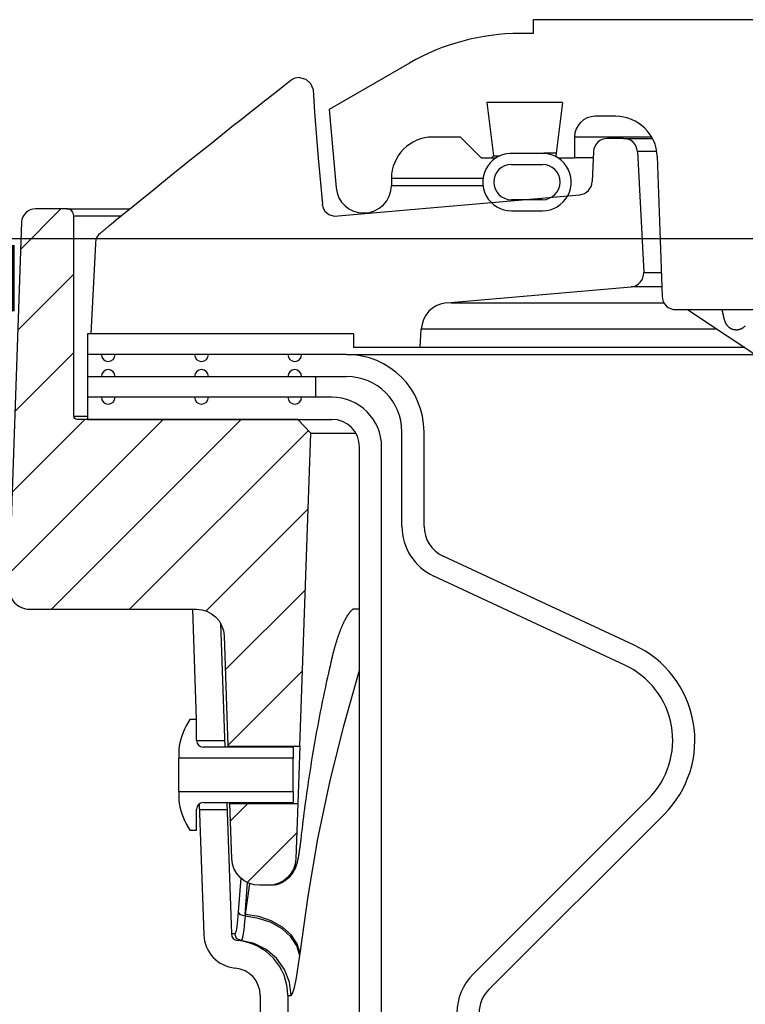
# Model space of a CAD drawing. Extents: x -169 to 7270, y -140 to 2984.
# Tile 210 of 256: x 1841.69 to 1844.97, y 417.36 to 421.82. Entities that reach past the tile are written whole.
import ezdxf

# ---------------------------------------------------------------- set-up
doc = ezdxf.new("R2010")
doc.units = 0
doc.header["$MEASUREMENT"] = 0
for name, color, linetype in [('CONCRETE-HATCH', 2, 'CONTINUOUS'), ('SPILL-BUCKET', 1, 'CONTINUOUS'), ('TANK-SLAB', 6, 'CONTINUOUS')]:
    doc.layers.add(name, color=color, linetype=linetype)
doc.layers.add('FREEZE-LINES', color=8, linetype='CONTINUOUS', plot=False)
pattern_1 = [(45, (8086.1221, -880.3321), (-0.176776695, 0.176776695), [])]

msp = doc.modelspace()

# ---------------------------------------------------------------- hatches: boundary and pattern name
at = {"layer": 'CONCRETE-HATCH'}
h = msp.add_hatch(dxfattribs=at)
h.set_pattern_fill('AR-CONC', color=256, scale=2.67, style=0)
h.set_pattern_definition([(50, (1825.339, 414.289), (19.151, -1.675), [2.0025, -22.0275]), (355, (1825.339, 414.289), (-3.705, 20.084), [1.602, -17.622]), (100.45, (1826.935, 414.149), (15.446, 18.408), [1.702, -18.7205]), (46.18, (1825.34, 419.629), (28.495, -4.42), [3.004, -33.041]), (96.64, (1827.714, 419.26), (24.955, 26.01), [2.553, -28.081]), (351.18, (1825.34, 419.63), (24.955, 26.01), [2.403, -26.433]), (21, (1828.009, 418.294), (15.937, -10.75), [2.0025, -22.0275]), (326, (1828.009, 418.294), (6.497, 19.362), [1.602, -17.622]), (71.45, (1829.337, 417.398), (22.434, 8.612), [1.702, -18.7205]), (37.5, (1825.339, 414.2886), (0.3247, 8.8883), [0, -17.4084, 0, -17.889, 0, -17.6887]), (7.5, (1825.339, 414.289), (7.024, 10.531), [0, -10.1994, 0, -17.008, 0, -6.7417]), (327.5, (1819.385, 414.2886), (14.253, -0.6022), [0, -6.675, 0, -20.826, 0, -27.6345]), (317.5, (1816.715, 414.289), (15.571, 2.673), [0, -8.6775, 0, -13.8306, 0, -19.6245])])
h.paths.add_polyline_path([(1841.75362, 419.7138), (1841.69722, 419.74085), (1841.6359, 419.72729), (1841.75362, 419.72611), (1838.07473, 419.72611), (1825.35765, 419.88996), (1825.35765, 419.13085), (1824.57617, 419.10902), (1824.57617, 415.964), (1825.33894, 415.964), (1825.33894, 414.28861), (1841.75362, 414.28861)])
at = {"layer": 'SPILL-BUCKET'}
h = msp.add_hatch(dxfattribs=at)
h.set_pattern_fill('ANSI31', scale=2, style=0)
h.set_pattern_definition(pattern_1)
edge = h.paths.add_edge_path()
edge.add_line((1842.95742, 418.52827), (1843.00688, 419.94472))
edge.add_line((1843.00688, 419.94472), (1842.94868, 420.00714))
edge.add_line((1842.94868, 420.00714), (1841.95057, 420.00714))
edge.add_arc((1841.95026, 420.02244), 0.01531, 181.18722, 271.18722, ccw=False)
edge.add_line((1841.93495, 420.02213), (1841.93495, 420.92836))
edge.add_arc((1841.9037, 420.92836), 0.03125, 0, 90)
edge.add_line((1841.9037, 420.95961), (1841.76188, 420.95961))
edge.add_arc((1841.76188, 420.89711), 0.0625, 90, 178.00002)
edge.add_line((1841.69942, 420.89929), (1841.64166, 419.24537))
edge.add_arc((1841.73536, 419.2421), 0.09375, 178.00002, 270)
edge.add_line((1841.73536, 419.14835), (1842.48983, 419.14835))
edge.add_arc((1842.48979, 419.02339), 0.12496, 1.98112, 89.98108, ccw=False)
edge.add_line((1842.61467, 419.02771), (1842.63211, 418.52827))
edge.add_line((1842.63211, 418.52827), (1842.95742, 418.52827))
h = msp.add_hatch(dxfattribs=at)
h.set_pattern_fill('ANSI31', scale=2, style=0)
h.set_pattern_definition(pattern_1)
edge = h.paths.add_edge_path()
edge.add_line((1842.64115, 418.26945), (1842.94838, 418.26945))
edge.add_line((1842.94838, 418.26945), (1842.93966, 418.01976))
edge.add_arc((1842.81478, 418.02416), 0.12496, 269.98152, 357.98122, ccw=False)
edge.add_line((1842.81474, 417.8992), (1842.77471, 417.8992))
edge.add_arc((1842.77475, 418.02416), 0.12496, 181.98103, 269.98105, ccw=False)
edge.add_line((1842.64987, 418.01984), (1842.64115, 418.26945))

# ---------------------------------------------------------------- linework, layer by layer
at = {"layer": 'FREEZE-LINES', "linetype": 'Continuous'}
msp.add_line((1956.83545, 420.82382), (1447.06965, 420.82382), dxfattribs=at)
at = {"layer": 'SPILL-BUCKET', "linetype": 'Continuous'}
for p, q in [((1848.19629, 421.81528), (1844.01165, 421.81528)), ((1844.01165, 421.81528), (1844.01165, 421.75282)), ((1844.01165, 421.75282), (1843.95316, 421.75282)), ((1843.4535, 421.61894), (1843.09041, 421.40931)), ((1844.14426, 421.44054), (1843.8031, 421.44054)), ((1843.8031, 421.44054), (1843.83268, 421.19961)), ((1844.14426, 421.44054), (1844.11468, 421.19961)), ((1843.09041, 421.40931), (1843.12141, 421.05491)), ((1844.38571, 421.37808), (1844.29271, 421.37808)), ((1843.68375, 421.28439), (1843.55884, 421.28439)), ((1843.68375, 421.28439), (1843.77744, 421.19071)), ((1844.20621, 421.28439), (1844.19903, 421.28439)), ((1844.19903, 421.28439), (1844.19903, 421.19071)), ((1844.22777, 421.28439), (1844.20621, 421.28439)), ((1844.26363, 421.28439), (1844.22777, 421.28439)), ((1844.54798, 421.28439), (1844.26363, 421.28439)), ((1843.77744, 421.19071), (1843.84498, 421.19071)), ((1843.82378, 421.19071), (1843.83268, 421.19961)), ((1843.83268, 421.19961), (1843.83996, 421.19961)), ((1843.83996, 421.19961), (1843.86176, 421.19961)), ((1844.04348, 421.21026), (1843.92487, 421.21026)), ((1844.08168, 421.21069), (1844.06102, 421.21069)), ((1844.11606, 421.21069), (1844.08168, 421.21069)), ((1844.11468, 421.19961), (1844.12358, 421.19071)), ((1844.12358, 421.19071), (1844.19903, 421.19071)), ((1844.2085, 421.19071), (1844.19903, 421.19071)), ((1844.23691, 421.19071), (1844.2085, 421.19071)), ((1844.28415, 421.19071), (1844.23691, 421.19071)), ((1844.57297, 421.19725), (1844.59509, 420.56395)), ((1843.91422, 421.16073), (1844.05412, 421.16073)), ((1843.37147, 421.09702), (1843.37147, 421.06579)), ((1844.05412, 421.00084), (1843.91422, 421.00084)), ((1843.91422, 420.95087), (1844.05412, 420.95087)), ((1844.65751, 420.50368), (1846.34341, 420.50368))]:
    msp.add_line(p, q, dxfattribs=at)
at = {"layer": 'SPILL-BUCKET', "color": 1, "linetype": 'Continuous'}
for p, q in [((1842.90258, 421.52912), (1842.88835, 421.51798)), ((1842.91682, 421.54026), (1842.90258, 421.52912)), ((1842.95531, 421.55355), (1842.98381, 421.54657)), ((1842.98381, 421.54657), (1843.00595, 421.52721)), ((1842.8558, 421.49244), (1842.8233, 421.46686)), ((1842.88835, 421.51798), (1842.8558, 421.49244)), ((1843.00595, 421.52721), (1843.01678, 421.49978)), ((1843.01678, 421.49978), (1843.02367, 421.39733)), ((1842.79047, 421.441), (1842.75768, 421.41511)), ((1842.8233, 421.46686), (1842.79047, 421.441)), ((1842.75768, 421.41511), (1842.72456, 421.38891)), ((1843.02367, 421.39733), (1843.03988, 421.18862)), ((1842.69148, 421.36269), (1842.65805, 421.33615)), ((1842.72456, 421.38891), (1842.69148, 421.36269)), ((1842.62466, 421.30958), (1842.59091, 421.28268)), ((1842.65805, 421.33615), (1842.62466, 421.30958)), ((1842.59091, 421.28268), (1842.5572, 421.25576)), ((1844.42081, 421.27815), (1844.34779, 421.27815)), ((1844.42081, 421.27815), (1844.42901, 421.27815)), ((1842.52312, 421.22849), (1842.48906, 421.2012)), ((1842.5572, 421.25576), (1842.52312, 421.22849)), ((1844.2854, 421.21842), (1844.27949, 421.08304)), ((1844.48318, 421.21896), (1844.51184, 420.67216)), ((1842.45462, 421.17354), (1842.42021, 421.14586)), ((1842.48906, 421.2012), (1842.45462, 421.17354)), ((1843.03988, 421.18862), (1843.05902, 420.98006)), ((1842.42021, 421.14586), (1842.38525, 421.11769)), ((1842.35033, 421.0895), (1842.31514, 421.06104)), ((1842.38525, 421.11769), (1842.35033, 421.0895)), ((1842.31514, 421.06104), (1842.27998, 421.03255)), ((1842.24453, 421.00379), (1842.20912, 420.975)), ((1842.27998, 421.03255), (1842.24453, 421.00379)), ((1843.11204, 420.92639), (1844.22253, 421.02355)), ((1842.20912, 420.975), (1842.17341, 420.94592)), ((1843.05958, 420.97464), (1843.06067, 420.96922)), ((1843.06067, 420.96922), (1843.06428, 420.95899)), ((1843.06428, 420.95899), (1843.07034, 420.94893)), ((1842.13774, 420.91681), (1842.11509, 420.89829)), ((1842.17341, 420.94592), (1842.13774, 420.91681)), ((1843.07034, 420.94893), (1843.08804, 420.93329)), ((1843.08804, 420.93329), (1843.11194, 420.92642)), ((1842.0692, 420.86079), (1842.06704, 420.85903)), ((1842.07139, 420.86256), (1842.0692, 420.86079)), ((1842.07362, 420.86438), (1842.07139, 420.86256)), ((1842.07587, 420.86622), (1842.07362, 420.86438)), ((1842.07819, 420.8681), (1842.07587, 420.86622)), ((1842.08051, 420.87), (1842.07819, 420.8681)), ((1842.0829, 420.87194), (1842.08051, 420.87)), ((1842.08531, 420.87391), (1842.0829, 420.87194)), ((1842.08777, 420.87592), (1842.08531, 420.87391)), ((1842.09025, 420.87795), (1842.08777, 420.87592)), ((1842.09135, 420.87885), (1842.09025, 420.87795)), ((1842.09245, 420.87975), (1842.09135, 420.87885)), ((1842.11509, 420.89829), (1842.09245, 420.87975)), ((1842.05756, 420.85135), (1842.05613, 420.85019)), ((1842.05901, 420.85252), (1842.05756, 420.85135)), ((1842.06095, 420.85409), (1842.05901, 420.85252)), ((1842.06291, 420.85568), (1842.06095, 420.85409)), ((1842.06497, 420.85735), (1842.06291, 420.85568)), ((1842.06704, 420.85903), (1842.06497, 420.85735)), ((1842.03268, 420.80152), (1842.01302, 420.39437)), ((1842.03276, 420.80243), (1842.03268, 420.80152)), ((1842.03286, 420.80367), (1842.03276, 420.80243)), ((1842.03297, 420.80495), (1842.03286, 420.80367)), ((1842.03305, 420.80584), (1842.03297, 420.80495)), ((1842.03312, 420.80676), (1842.03305, 420.80584)), ((1843.62017, 420.53364), (1844.45491, 420.60667)), ((1844.71067, 420.50368), (1845.12098, 420.23067)), ((1844.8664, 420.50114), (1844.8668, 420.49906)), ((1844.8668, 420.49906), (1844.86719, 420.497)), ((1844.86719, 420.497), (1844.86758, 420.49499)), ((1844.86758, 420.49499), (1844.86797, 420.493)), ((1844.86797, 420.493), (1844.86835, 420.49106)), ((1844.86835, 420.49106), (1844.86874, 420.48915)), ((1844.86874, 420.48915), (1844.86911, 420.48727)), ((1844.86911, 420.48727), (1844.86949, 420.48542)), ((1844.86949, 420.48542), (1844.86986, 420.48361)), ((1844.86986, 420.48361), (1844.87024, 420.48183)), ((1844.87024, 420.48183), (1844.87061, 420.48008)), ((1844.87061, 420.48008), (1844.87098, 420.47835)), ((1844.87098, 420.47835), (1844.87135, 420.47666)), ((1844.87135, 420.47666), (1844.87172, 420.47498)), ((1844.87172, 420.47498), (1844.87209, 420.47334)), ((1844.87209, 420.47334), (1844.87246, 420.4717)), ((1844.87246, 420.4717), (1844.87284, 420.47009)), ((1844.87284, 420.47009), (1844.87323, 420.46846)), ((1844.87323, 420.46846), (1844.87361, 420.46687)), ((1844.87361, 420.46687), (1844.87403, 420.46522)), ((1844.87403, 420.46522), (1844.87444, 420.46361)), ((1844.87444, 420.46361), (1844.87491, 420.46185)), ((1844.87491, 420.46185), (1844.87539, 420.46012)), ((1844.87539, 420.46012), (1844.87591, 420.45829)), ((1843.50192, 420.33192), (1843.50631, 420.41574)), ((1844.87591, 420.45829), (1844.87647, 420.45644)), ((1844.87647, 420.45644), (1844.87681, 420.45538)), ((1844.87681, 420.45538), (1844.87716, 420.4543)), ((1844.87716, 420.4543), (1844.87748, 420.45333)), ((1844.87748, 420.45333), (1844.87783, 420.45235)), ((1844.87783, 420.45235), (1844.87814, 420.45149)), ((1844.87814, 420.45149), (1844.87846, 420.45061)), ((1844.87846, 420.45061), (1844.87877, 420.44982)), ((1844.87877, 420.44982), (1844.87909, 420.44901)), ((1844.87909, 420.44901), (1844.87939, 420.44826)), ((1844.87939, 420.44826), (1844.87972, 420.44749)), ((1844.87972, 420.44749), (1844.88003, 420.44677)), ((1844.88003, 420.44677), (1844.88036, 420.44603)), ((1844.88036, 420.44603), (1844.88069, 420.44534)), ((1844.88069, 420.44534), (1844.88103, 420.44461)), ((1844.88103, 420.44461), (1844.88137, 420.44392)), ((1844.88137, 420.44392), (1844.88174, 420.4432)), ((1844.88174, 420.4432), (1844.8821, 420.44252)), ((1844.8821, 420.44252), (1844.88248, 420.4418)), ((1844.88248, 420.4418), (1844.88286, 420.44111)), ((1844.88286, 420.44111), (1844.88327, 420.4404)), ((1844.88327, 420.4404), (1844.88369, 420.4397)), ((1844.88369, 420.4397), (1844.88412, 420.43898)), ((1844.88412, 420.43898), (1844.88457, 420.43827)), ((1844.88457, 420.43827), (1844.88504, 420.43755)), ((1844.88504, 420.43755), (1844.88553, 420.43683)), ((1844.88553, 420.43683), (1844.88604, 420.43609)), ((1844.88604, 420.43609), (1844.88656, 420.43536)), ((1844.88656, 420.43536), (1844.88712, 420.43461)), ((1844.88712, 420.43461), (1844.88769, 420.43386)), ((1844.88769, 420.43386), (1844.8883, 420.4331)), ((1844.8883, 420.4331), (1844.88892, 420.43234)), ((1844.88892, 420.43234), (1844.88958, 420.43157)), ((1844.88958, 420.43157), (1844.89027, 420.43079)), ((1844.89027, 420.43079), (1844.89099, 420.43001)), ((1844.89099, 420.43001), (1844.89174, 420.42923)), ((1844.89174, 420.42923), (1844.89252, 420.42844)), ((1844.89252, 420.42844), (1844.89333, 420.42765)), ((1844.89333, 420.42765), (1844.89418, 420.42687)), ((1844.89418, 420.42687), (1844.89506, 420.42608)), ((1844.89506, 420.42608), (1844.89598, 420.4253)), ((1844.89598, 420.4253), (1844.89694, 420.42452)), ((1844.89694, 420.42452), (1844.89792, 420.42376)), ((1844.89792, 420.42376), (1844.89895, 420.42299)), ((1844.89895, 420.42299), (1844.90001, 420.42225)), ((1844.90001, 420.42225), (1844.90111, 420.42151)), ((1844.90111, 420.42151), (1844.90223, 420.4208)), ((1844.90223, 420.4208), (1844.90339, 420.4201)), ((1844.90339, 420.4201), (1844.90458, 420.41943)), ((1844.90458, 420.41943), (1844.9058, 420.41877)), ((1844.9058, 420.41877), (1844.90704, 420.41815)), ((1844.90704, 420.41815), (1844.90832, 420.41755)), ((1844.90832, 420.41755), (1844.90961, 420.41698)), ((1844.90961, 420.41698), (1844.91108, 420.41638)), ((1844.91108, 420.41638), (1844.91257, 420.41582)), ((1844.91257, 420.41582), (1844.91409, 420.4153)), ((1844.91409, 420.4153), (1844.91563, 420.41483)), ((1844.94686, 420.41504), (1844.94832, 420.41551)), ((1844.94832, 420.41551), (1844.94977, 420.41602)), ((1844.94977, 420.41602), (1844.95119, 420.41657)), ((1844.95119, 420.41657), (1844.95259, 420.41715)), ((1844.95259, 420.41715), (1844.95396, 420.41777)), ((1844.95396, 420.41777), (1844.95532, 420.41843)), ((1844.95532, 420.41843), (1844.95664, 420.41912)), ((1844.95664, 420.41912), (1844.95795, 420.41985)), ((1844.95795, 420.41985), (1844.95922, 420.4206)), ((1844.95922, 420.4206), (1844.96047, 420.42138)), ((1844.96047, 420.42138), (1844.96168, 420.42219)), ((1844.96168, 420.42219), (1844.96287, 420.42303)), ((1844.96287, 420.42303), (1844.96402, 420.42389)), ((1844.96402, 420.42389), (1844.96515, 420.42478)), ((1844.96515, 420.42478), (1844.96623, 420.42568)), ((1844.96623, 420.42568), (1844.96729, 420.42661)), ((1844.96729, 420.42661), (1844.96831, 420.42755)), ((1844.96831, 420.42755), (1844.9693, 420.42851)), ((1844.9693, 420.42851), (1844.97023, 420.42946)), ((1844.97023, 420.42946), (1844.97113, 420.43043)), ((1841.99738, 420.39437), (1841.99738, 420.00714)), ((1843.19971, 420.39437), (1841.99738, 420.39437)), ((1843.19971, 420.39437), (1843.19971, 420.33192)), ((1844.91563, 420.41483), (1844.91718, 420.4144)), ((1844.91718, 420.4144), (1844.91874, 420.41402)), ((1844.91874, 420.41402), (1844.92031, 420.41368)), ((1844.92031, 420.41368), (1844.9219, 420.41339)), ((1844.9219, 420.41339), (1844.92348, 420.41315)), ((1844.92348, 420.41315), (1844.92508, 420.41295)), ((1844.92508, 420.41295), (1844.92667, 420.4128)), ((1844.92667, 420.4128), (1844.92827, 420.4127)), ((1844.92827, 420.4127), (1844.92986, 420.41265)), ((1844.92986, 420.41265), (1844.93145, 420.41264)), ((1844.93145, 420.41264), (1844.93303, 420.41268)), ((1844.93303, 420.41268), (1844.93462, 420.41277)), ((1844.93462, 420.41277), (1844.93619, 420.4129)), ((1844.93619, 420.4129), (1844.93775, 420.41307)), ((1844.93775, 420.41307), (1844.9393, 420.41329)), ((1844.9393, 420.41329), (1844.94085, 420.41356)), ((1844.94085, 420.41356), (1844.94237, 420.41386)), ((1844.94237, 420.41386), (1844.94389, 420.41421)), ((1844.94389, 420.41421), (1844.94538, 420.4146)), ((1844.94538, 420.4146), (1844.94686, 420.41504)), ((1843.50192, 420.33192), (1843.19971, 420.33192)), ((1843.16893, 420.30069), (1841.99741, 420.30069)), ((1841.99741, 420.20075), (1843.16893, 420.20075)), ((1843.10227, 420.10707), (1841.99738, 420.10707)), ((1841.99738, 420.00714), (1843.10227, 420.00714)), ((1843.41876, 419.52405), (1843.41876, 419.95093)), ((1843.51869, 419.52405), (1843.51869, 419.95093)), ((1843.22719, 405.68466), (1843.22719, 419.88222)), ((1843.32712, 405.68466), (1843.32712, 419.88222)), ((1844.46915, 418.98574), (1843.60488, 419.38876)), ((1844.42692, 418.89517), (1843.56264, 419.29819)), ((1842.47158, 419.14835), (1842.48902, 418.64869)), ((1842.5988, 419.08451), (1842.61836, 418.52417)), ((1842.46021, 418.64869), (1842.44372, 418.62012)), ((1842.49019, 418.64869), (1842.46021, 418.64869)), ((1842.49019, 418.55416), (1842.49019, 418.64869)), ((1842.61729, 418.55488), (1842.61729, 418.555)), ((1842.92739, 418.52417), (1842.52017, 418.52417)), ((1842.63227, 418.52532), (1842.6322, 418.52658)), ((1842.63236, 418.52356), (1842.63227, 418.52532)), ((1842.92739, 418.52417), (1842.92739, 418.47431)), ((1842.41025, 418.49521), (1842.41025, 418.47431)), ((1842.41025, 418.46857), (1842.41025, 418.47431)), ((1842.92739, 418.47431), (1842.41025, 418.47431)), ((1842.41025, 418.45221), (1842.41025, 418.46857)), ((1842.92739, 418.46857), (1842.92739, 418.47431)), ((1842.92739, 418.45221), (1842.92739, 418.46857)), ((1842.41025, 418.42774), (1842.41025, 418.45221)), ((1842.41025, 418.39886), (1842.41025, 418.42774)), ((1842.92739, 418.42774), (1842.92739, 418.45221)), ((1842.92739, 418.39886), (1842.92739, 418.42774)), ((1842.41025, 418.36999), (1842.41025, 418.39886)), ((1842.41025, 418.34551), (1842.41025, 418.36999)), ((1842.92739, 418.36999), (1842.92739, 418.39886)), ((1842.92739, 418.34551), (1842.92739, 418.36999)), ((1842.41025, 418.32916), (1842.41025, 418.34551)), ((1842.41025, 418.32341), (1842.41025, 418.32916)), ((1842.41025, 418.32341), (1842.92739, 418.32341)), ((1842.41025, 418.32341), (1842.41025, 418.30252)), ((1842.92739, 418.32916), (1842.92739, 418.34551)), ((1842.92739, 418.32341), (1842.92739, 418.32916)), ((1842.92739, 418.32341), (1842.92739, 418.27355)), ((1843.74071, 417.49774), (1844.53353, 418.29056)), ((1842.49019, 418.14903), (1842.49019, 418.24357)), ((1842.50233, 418.26766), (1842.52303, 417.6749)), ((1842.52017, 418.27355), (1842.92739, 418.27355)), ((1842.62711, 418.27355), (1842.64787, 417.67926)), ((1842.64109, 418.27281), (1842.64107, 418.27394)), ((1842.64112, 418.27106), (1842.64109, 418.27281)), ((1843.81137, 417.42707), (1844.60419, 418.21989)), ((1842.44372, 418.1776), (1842.46021, 418.14903)), ((1842.46021, 418.14903), (1842.49019, 418.14903)), ((1842.77812, 417.40049), (1842.77812, 416.5478)), ((1842.90304, 417.40049), (1842.90304, 416.5478))]:
    msp.add_line(p, q, dxfattribs=at)
at = {"layer": 'SPILL-BUCKET', "color": 7, "linetype": 'Continuous'}
for p, q in [((1844.42081, 421.27815), (1844.55144, 421.27815)), ((1844.57085, 421.21896), (1844.48318, 421.21896)), ((1843.78525, 421.09702), (1843.37147, 421.09702)), ((1843.37147, 421.06579), (1843.78525, 421.06579)), ((1844.51184, 420.67216), (1844.59132, 420.67216)), ((1844.59361, 420.60667), (1844.45491, 420.60667)), ((1843.64196, 420.53364), (1844.60445, 420.53364)), ((1844.84253, 420.41574), (1843.50631, 420.41574)), ((1844.96851, 420.33192), (1843.50192, 420.33192)), ((1843.16893, 420.30069), (1845.01598, 420.30069)), ((1843.02795, 420.20075), (1843.02795, 420.10707)), ((1843.1748, 419.12208), (1843.17573, 419.1235)), ((1843.17573, 419.1235), (1843.17664, 419.12486)), ((1843.17664, 419.12486), (1843.17754, 419.12618)), ((1843.17754, 419.12618), (1843.17844, 419.12747)), ((1843.17844, 419.12747), (1843.17932, 419.12872)), ((1843.17932, 419.12872), (1843.1802, 419.12994)), ((1843.1802, 419.12994), (1843.18107, 419.13112)), ((1843.18107, 419.13112), (1843.18192, 419.13226)), ((1843.18192, 419.13226), (1843.18276, 419.13336)), ((1843.18276, 419.13336), (1843.18358, 419.13441)), ((1843.18358, 419.13441), (1843.18438, 419.13543)), ((1843.18438, 419.13543), (1843.18517, 419.1364)), ((1843.18517, 419.1364), (1843.18594, 419.13733)), ((1843.18594, 419.13733), (1843.1867, 419.13822)), ((1843.1867, 419.13822), (1843.18743, 419.13907)), ((1843.18743, 419.13907), (1843.18815, 419.13989)), ((1843.18815, 419.13989), (1843.18885, 419.14067)), ((1843.18885, 419.14067), (1843.18953, 419.1414)), ((1843.18953, 419.1414), (1843.19019, 419.1421)), ((1843.19019, 419.1421), (1843.19083, 419.14277)), ((1843.19083, 419.14277), (1843.19145, 419.1434)), ((1843.19145, 419.1434), (1843.19205, 419.14399)), ((1843.19205, 419.14399), (1843.19263, 419.14455)), ((1843.19263, 419.14455), (1843.19319, 419.14507)), ((1843.19319, 419.14507), (1843.19372, 419.14556)), ((1843.19372, 419.14556), (1843.19423, 419.14602)), ((1843.19423, 419.14602), (1843.19471, 419.14644)), ((1843.19471, 419.14644), (1843.19518, 419.14684)), ((1843.19518, 419.14684), (1843.19562, 419.1472)), ((1843.19562, 419.1472), (1843.19603, 419.14753)), ((1843.19603, 419.14753), (1843.19642, 419.14784)), ((1843.19642, 419.14784), (1843.19678, 419.14811)), ((1843.19678, 419.14811), (1843.19712, 419.14836)), ((1843.2271, 419.14835), (1843.19682, 419.14835)), ((1843.19712, 419.14836), (1843.19743, 419.14858)), ((1843.21201, 419.14835), (1843.19712, 419.14835)), ((1843.19743, 419.14858), (1843.19771, 419.14877)), ((1843.19771, 419.14877), (1843.19791, 419.14891)), ((1843.19791, 419.14891), (1843.19808, 419.14902)), ((1843.19808, 419.14902), (1843.19823, 419.14911)), ((1843.19823, 419.14911), (1843.19835, 419.14918)), ((1843.19835, 419.14918), (1843.19847, 419.14925)), ((1843.19847, 419.14925), (1843.19857, 419.1493)), ((1843.19857, 419.1493), (1843.19863, 419.14934)), ((1843.19863, 419.14934), (1843.19865, 419.14935)), ((1843.22721, 419.14835), (1843.21201, 419.14835)), ((1843.15069, 419.07648), (1843.15179, 419.07896)), ((1843.15179, 419.07896), (1843.15289, 419.08139)), ((1843.15289, 419.08139), (1843.154, 419.08378)), ((1843.154, 419.08378), (1843.15509, 419.08613)), ((1843.15509, 419.08613), (1843.15619, 419.08843)), ((1843.15619, 419.08843), (1843.15728, 419.09069)), ((1843.15728, 419.09069), (1843.15837, 419.09291)), ((1843.15837, 419.09291), (1843.15945, 419.09508)), ((1843.15945, 419.09508), (1843.16053, 419.0972)), ((1843.16053, 419.0972), (1843.1616, 419.09928)), ((1843.1616, 419.09928), (1843.16263, 419.10125)), ((1843.16263, 419.10125), (1843.16366, 419.10317)), ((1843.16366, 419.10317), (1843.16472, 419.10513)), ((1843.16472, 419.10513), (1843.16578, 419.10706)), ((1843.16578, 419.10706), (1843.16683, 419.10892)), ((1843.16683, 419.10892), (1843.16787, 419.11075)), ((1843.16787, 419.11075), (1843.1689, 419.11251)), ((1843.1689, 419.11251), (1843.16992, 419.11424)), ((1843.16992, 419.11424), (1843.17092, 419.11591)), ((1843.17092, 419.11591), (1843.17191, 419.11753)), ((1843.17191, 419.11753), (1843.17289, 419.1191)), ((1843.17289, 419.1191), (1843.17385, 419.12062)), ((1843.17385, 419.12062), (1843.1748, 419.12208)), ((1843.13385, 419.03375), (1843.13497, 419.03691)), ((1843.13497, 419.03691), (1843.1361, 419.04003)), ((1843.1361, 419.04003), (1843.13723, 419.04311)), ((1843.13723, 419.04311), (1843.13836, 419.04615)), ((1843.13836, 419.04615), (1843.13949, 419.04915)), ((1843.13949, 419.04915), (1843.14062, 419.0521)), ((1843.14062, 419.0521), (1843.14176, 419.05502)), ((1843.14176, 419.05502), (1843.14289, 419.05789)), ((1843.14289, 419.05789), (1843.14403, 419.06073)), ((1843.14403, 419.06073), (1843.14513, 419.06344)), ((1843.14513, 419.06344), (1843.14624, 419.06612)), ((1843.14624, 419.06612), (1843.14735, 419.06878)), ((1843.14735, 419.06878), (1843.14847, 419.07139)), ((1843.14847, 419.07139), (1843.14958, 419.07396)), ((1843.14958, 419.07396), (1843.15069, 419.07648)), ((1843.11944, 418.98889), (1843.12053, 418.99258)), ((1843.12053, 418.99258), (1843.12162, 418.99625)), ((1843.12162, 418.99625), (1843.12272, 418.99986)), ((1843.12272, 418.99986), (1843.12382, 419.00344)), ((1843.12382, 419.00344), (1843.12604, 419.01046)), ((1843.12604, 419.01046), (1843.12714, 419.01391)), ((1843.12714, 419.01391), (1843.12826, 419.01732)), ((1843.12826, 419.01732), (1843.12937, 419.02069)), ((1843.12937, 419.02069), (1843.13049, 419.02402)), ((1843.13049, 419.02402), (1843.13161, 419.0273)), ((1843.13161, 419.0273), (1843.13273, 419.03055)), ((1843.13273, 419.03055), (1843.13385, 419.03375)), ((1843.10658, 418.94127), (1843.10762, 418.9454)), ((1843.10762, 418.9454), (1843.10866, 418.9495)), ((1843.10866, 418.9495), (1843.10973, 418.95365)), ((1843.10973, 418.95365), (1843.1108, 418.95777)), ((1843.1108, 418.95777), (1843.11187, 418.9618)), ((1843.11187, 418.9618), (1843.11294, 418.9658)), ((1843.11294, 418.9658), (1843.11401, 418.96975)), ((1843.11401, 418.96975), (1843.11509, 418.97367)), ((1843.11509, 418.97367), (1843.11617, 418.97753)), ((1843.11617, 418.97753), (1843.11726, 418.98136)), ((1843.11726, 418.98136), (1843.11834, 418.98514)), ((1843.11834, 418.98514), (1843.11944, 418.98889)), ((1843.09519, 418.8926), (1843.09893, 418.90902)), ((1843.09893, 418.90902), (1843.09973, 418.91249)), ((1843.09973, 418.91249), (1843.10053, 418.91596)), ((1843.10053, 418.91596), (1843.10148, 418.92007)), ((1843.10148, 418.92007), (1843.10243, 418.92414)), ((1843.10243, 418.92414), (1843.10347, 418.9285)), ((1843.10347, 418.9285), (1843.10451, 418.93281)), ((1843.10451, 418.93281), (1843.10554, 418.93706)), ((1843.10554, 418.93706), (1843.10658, 418.94127)), ((1843.0838, 418.84145), (1843.08762, 418.85882)), ((1843.08762, 418.85882), (1843.09149, 418.87618)), ((1843.09149, 418.87618), (1843.09519, 418.8926)), ((1843.15576, 418.62023), (1843.22718, 418.87223)), ((1843.07628, 418.80668), (1843.08001, 418.82407)), ((1843.08001, 418.82407), (1843.0838, 418.84145)), ((1843.06532, 418.75443), (1843.06893, 418.77186)), ((1843.06893, 418.77186), (1843.07258, 418.78927)), ((1843.07258, 418.78927), (1843.07628, 418.80668)), ((1843.05823, 418.71954), (1843.06176, 418.73699)), ((1843.06176, 418.73699), (1843.06532, 418.75443)), ((1843.04793, 418.66713), (1843.05132, 418.68461)), ((1843.05132, 418.68461), (1843.05476, 418.70208)), ((1843.05476, 418.70208), (1843.05823, 418.71954)), ((1843.04128, 418.63214), (1843.04458, 418.64964)), ((1843.04458, 418.64964), (1843.04793, 418.66713)), ((1843.03162, 418.57956), (1843.0348, 418.5971)), ((1843.0348, 418.5971), (1843.03801, 418.61462)), ((1843.03801, 418.61462), (1843.04128, 418.63214)), ((1843.09307, 418.36575), (1843.15576, 418.62023)), ((1843.02236, 418.52691), (1843.0254, 418.54447)), ((1843.0254, 418.54447), (1843.02849, 418.56203)), ((1843.02849, 418.56203), (1843.03162, 418.57956)), ((1843.01641, 418.49176), (1843.01936, 418.50934)), ((1843.01936, 418.50934), (1843.02236, 418.52691)), ((1843.00781, 418.43896), (1843.01063, 418.45657)), ((1843.01063, 418.45657), (1843.0135, 418.47417)), ((1843.0135, 418.47417), (1843.01641, 418.49176)), ((1843.00229, 418.40372), (1843.00503, 418.42135)), ((1843.00503, 418.42135), (1843.00781, 418.43896)), ((1842.99435, 418.35079), (1842.99695, 418.36844)), ((1842.99695, 418.36844), (1842.9996, 418.38609)), ((1842.9996, 418.38609), (1843.00229, 418.40372)), ((1842.98927, 418.31547), (1842.99179, 418.33313)), ((1842.99179, 418.33313), (1842.99435, 418.35079)), ((1843.0392, 418.10912), (1843.09307, 418.36575)), ((1842.982, 418.26242), (1842.98438, 418.28011)), ((1842.98438, 418.28011), (1842.9868, 418.29779)), ((1842.9868, 418.29779), (1842.98927, 418.31547)), ((1842.97736, 418.22701), (1842.97966, 418.24472)), ((1842.97966, 418.24472), (1842.982, 418.26242)), ((1842.97075, 418.17386), (1842.97291, 418.19158)), ((1842.97291, 418.19158), (1842.97512, 418.2093)), ((1842.97512, 418.2093), (1842.97736, 418.22701)), ((1842.96656, 418.13839), (1842.96863, 418.15613)), ((1842.96863, 418.15613), (1842.97075, 418.17386)), ((1842.9619, 418.09821), (1842.96226, 418.10114)), ((1842.96226, 418.10114), (1842.96261, 418.10411)), ((1842.96261, 418.10411), (1842.96297, 418.1071)), ((1842.96297, 418.1071), (1842.96333, 418.11014)), ((1842.96333, 418.11014), (1842.96369, 418.1132)), ((1842.96369, 418.1132), (1842.96403, 418.11621)), ((1842.96403, 418.11621), (1842.96438, 418.11928)), ((1842.96438, 418.11928), (1842.96442, 418.11958)), ((1842.96442, 418.11958), (1842.96445, 418.11988)), ((1842.96445, 418.11987), (1842.9655, 418.12913)), ((1842.9655, 418.12913), (1842.96656, 418.13839)), ((1842.99422, 417.85065), (1843.0392, 418.10912)), ((1842.95569, 418.05276), (1842.95607, 418.05525)), ((1842.95607, 418.05525), (1842.95645, 418.05777)), ((1842.95645, 418.05777), (1842.95682, 418.06028)), ((1842.95682, 418.06028), (1842.95719, 418.06283)), ((1842.95719, 418.06283), (1842.95756, 418.06537)), ((1842.95756, 418.06537), (1842.95792, 418.06795)), ((1842.95792, 418.06795), (1842.95829, 418.07055)), ((1842.95829, 418.07055), (1842.95865, 418.07319)), ((1842.95865, 418.07319), (1842.95902, 418.07585)), ((1842.95902, 418.07585), (1842.95938, 418.07855)), ((1842.95938, 418.07855), (1842.95974, 418.08126)), ((1842.95974, 418.08126), (1842.9601, 418.08402)), ((1842.9601, 418.08402), (1842.96046, 418.08679)), ((1842.96046, 418.08679), (1842.96082, 418.0896)), ((1842.96082, 418.0896), (1842.96118, 418.09244)), ((1842.96118, 418.09244), (1842.96154, 418.09531)), ((1842.96154, 418.09531), (1842.9619, 418.09821)), ((1842.94732, 418.0078), (1842.94789, 418.01025)), ((1842.94789, 418.01025), (1842.94844, 418.0127)), ((1842.94844, 418.0127), (1842.94909, 418.01569)), ((1842.94909, 418.01569), (1842.94972, 418.01871)), ((1842.94972, 418.01871), (1842.95023, 418.02124)), ((1842.95023, 418.02124), (1842.95074, 418.0238)), ((1842.95074, 418.0238), (1842.95119, 418.02617)), ((1842.95119, 418.02617), (1842.95164, 418.02859)), ((1842.95164, 418.02859), (1842.95204, 418.03079)), ((1842.95204, 418.03079), (1842.95245, 418.03303)), ((1842.95245, 418.03303), (1842.95286, 418.03541)), ((1842.95286, 418.03541), (1842.95328, 418.03783)), ((1842.95328, 418.03783), (1842.9537, 418.04031)), ((1842.9537, 418.04031), (1842.95412, 418.04283)), ((1842.95412, 418.04283), (1842.95452, 418.04529)), ((1842.95452, 418.04529), (1842.95492, 418.04779)), ((1842.95492, 418.04779), (1842.9553, 418.05026)), ((1842.9553, 418.05026), (1842.95569, 418.05276)), ((1842.93161, 417.9652), (1842.93231, 417.96649)), ((1842.93231, 417.96649), (1842.93299, 417.96777)), ((1842.93299, 417.96777), (1842.93364, 417.96903)), ((1842.93364, 417.96903), (1842.93427, 417.97027)), ((1842.93427, 417.97027), (1842.93487, 417.9715)), ((1842.93487, 417.9715), (1842.93546, 417.97272)), ((1842.93546, 417.97272), (1842.93602, 417.97392)), ((1842.93602, 417.97392), (1842.93656, 417.97511)), ((1842.93656, 417.97511), (1842.93709, 417.97629)), ((1842.93709, 417.97629), (1842.9376, 417.97747)), ((1842.9376, 417.97747), (1842.93809, 417.97862)), ((1842.93809, 417.97862), (1842.93857, 417.97979)), ((1842.93857, 417.97979), (1842.93903, 417.98093)), ((1842.93903, 417.98093), (1842.93949, 417.98209)), ((1842.93949, 417.98209), (1842.93993, 417.98323)), ((1842.93993, 417.98323), (1842.94037, 417.98439)), ((1842.94037, 417.98439), (1842.94078, 417.98553)), ((1842.94078, 417.98553), (1842.9412, 417.9867)), ((1842.9412, 417.9867), (1842.94161, 417.98785)), ((1842.94161, 417.98785), (1842.94201, 417.98905)), ((1842.94201, 417.98905), (1842.9424, 417.99022)), ((1842.9424, 417.99022), (1842.94281, 417.99145)), ((1842.94281, 417.99145), (1842.94319, 417.99266)), ((1842.94319, 417.99266), (1842.94359, 417.99394)), ((1842.94359, 417.99394), (1842.94397, 417.9952)), ((1842.94397, 417.9952), (1842.94437, 417.99657)), ((1842.94437, 417.99657), (1842.94475, 417.99791)), ((1842.94475, 417.99791), (1842.94517, 417.9994)), ((1842.94517, 417.9994), (1842.94556, 418.00085)), ((1842.94556, 418.00085), (1842.94596, 418.00236)), ((1842.94596, 418.00236), (1842.94635, 418.00386)), ((1842.94635, 418.00386), (1842.94684, 418.00584)), ((1842.94684, 418.00584), (1842.94732, 418.0078)), ((1842.69059, 417.93252), (1842.6787, 417.77988)), ((1842.89027, 417.92017), (1842.89211, 417.92141)), ((1842.89211, 417.92141), (1842.89394, 417.92269)), ((1842.89394, 417.92269), (1842.89573, 417.924)), ((1842.89573, 417.924), (1842.89748, 417.92532)), ((1842.89748, 417.92532), (1842.89919, 417.92666)), ((1842.89919, 417.92666), (1842.90087, 417.92802)), ((1842.90087, 417.92802), (1842.90252, 417.92941)), ((1842.90252, 417.92941), (1842.90413, 417.93081)), ((1842.90413, 417.93081), (1842.90572, 417.93224)), ((1842.90572, 417.93224), (1842.90726, 417.93367)), ((1842.90726, 417.93367), (1842.90877, 417.93512)), ((1842.90877, 417.93512), (1842.91024, 417.93658)), ((1842.91024, 417.93658), (1842.91168, 417.93806)), ((1842.91168, 417.93806), (1842.91307, 417.93953)), ((1842.91307, 417.93953), (1842.91443, 417.94102)), ((1842.91443, 417.94102), (1842.91575, 417.9425)), ((1842.91575, 417.9425), (1842.91703, 417.944)), ((1842.91703, 417.944), (1842.91826, 417.94548)), ((1842.91826, 417.94548), (1842.91947, 417.94697)), ((1842.91947, 417.94697), (1842.92062, 417.94844)), ((1842.92062, 417.94844), (1842.92174, 417.94992)), ((1842.92174, 417.94992), (1842.92282, 417.95137)), ((1842.92282, 417.95137), (1842.92386, 417.95283)), ((1842.92386, 417.95283), (1842.92486, 417.95426)), ((1842.92486, 417.95426), (1842.92583, 417.95569)), ((1842.92583, 417.95569), (1842.92675, 417.9571)), ((1842.92675, 417.9571), (1842.92765, 417.95849)), ((1842.92765, 417.95849), (1842.9285, 417.95987)), ((1842.9285, 417.95987), (1842.92933, 417.96123)), ((1842.92933, 417.96123), (1842.93012, 417.96257)), ((1842.93012, 417.96257), (1842.93088, 417.9639)), ((1842.93088, 417.9639), (1842.93161, 417.9652)), ((1842.71029, 417.76735), (1842.7208, 417.91143)), ((1842.72927, 417.90777), (1842.71029, 417.76735)), ((1842.82078, 417.8992), (1842.81631, 417.8992)), ((1842.84265, 417.90112), (1842.84629, 417.90182)), ((1842.84629, 417.90182), (1842.84856, 417.90231)), ((1842.84856, 417.90231), (1842.85082, 417.90285)), ((1842.85082, 417.90285), (1842.85307, 417.90342)), ((1842.85307, 417.90342), (1842.8553, 417.90404)), ((1842.8553, 417.90404), (1842.85752, 417.9047)), ((1842.85752, 417.9047), (1842.85972, 417.90539)), ((1842.85972, 417.90539), (1842.8619, 417.90612)), ((1842.8619, 417.90612), (1842.86407, 417.9069)), ((1842.86407, 417.9069), (1842.86622, 417.90771)), ((1842.86622, 417.90771), (1842.86834, 417.90856)), ((1842.86834, 417.90856), (1842.87045, 417.90944)), ((1842.87045, 417.90944), (1842.87254, 417.91036)), ((1842.87254, 417.91036), (1842.8746, 417.91132)), ((1842.8746, 417.91132), (1842.87665, 417.91231)), ((1842.87665, 417.91231), (1842.87867, 417.91334)), ((1842.87867, 417.91334), (1842.88067, 417.9144)), ((1842.88067, 417.9144), (1842.88264, 417.91549)), ((1842.88264, 417.91549), (1842.88459, 417.91661)), ((1842.88459, 417.91661), (1842.8865, 417.91776)), ((1842.8865, 417.91776), (1842.8884, 417.91895)), ((1842.8884, 417.91895), (1842.89027, 417.92017)), ((1842.95818, 417.59069), (1842.99422, 417.85065)), ((1842.67588, 417.74298), (1842.67249, 417.71312)), ((1842.6787, 417.77988), (1842.67588, 417.74298)), ((1842.68873, 417.76531), (1842.6787, 417.77988)), ((1842.70971, 417.75889), (1842.68873, 417.76531)), ((1842.70971, 417.75889), (1842.70764, 417.73364)), ((1842.71029, 417.76735), (1842.70971, 417.75889)), ((1842.77053, 417.74967), (1842.70971, 417.75889)), ((1842.77117, 417.75817), (1842.71029, 417.76735)), ((1842.82763, 417.73029), (1842.77053, 417.74967)), ((1842.82834, 417.73881), (1842.77117, 417.75817)), ((1842.67249, 417.71312), (1842.6689, 417.69277)), ((1842.70381, 417.69837), (1842.69956, 417.67152)), ((1842.70764, 417.73364), (1842.70381, 417.69837)), ((1842.87755, 417.70194), (1842.82763, 417.73029)), ((1842.87835, 417.71046), (1842.82834, 417.73881)), ((1842.91726, 417.66632), (1842.87755, 417.70194)), ((1842.91814, 417.67482), (1842.87835, 417.71046)), ((1842.65157, 417.67926), (1842.64787, 417.67926)), ((1842.66266, 417.67926), (1842.65157, 417.67926)), ((1842.66388, 417.67979), (1842.66266, 417.67926)), ((1842.67115, 417.65891), (1842.66266, 417.67926)), ((1842.6651, 417.68135), (1842.66388, 417.67979)), ((1842.6689, 417.69277), (1842.6651, 417.68135)), ((1842.69094, 417.64926), (1842.67115, 417.65891)), ((1842.69609, 417.65743), (1842.69262, 417.65016)), ((1842.69956, 417.67152), (1842.69609, 417.65743)), ((1842.94434, 417.6256), (1842.91726, 417.66632)), ((1842.9453, 417.63407), (1842.91814, 417.67482)), ((1842.67989, 417.64926), (1842.6762, 417.64926)), ((1842.69094, 417.64926), (1842.67989, 417.64926)), ((1842.69262, 417.65016), (1842.69094, 417.64926)), ((1842.75081, 417.63613), (1842.69094, 417.64926)), ((1842.80568, 417.60877), (1842.75081, 417.63613)), ((1842.95717, 417.58224), (1842.94434, 417.6256)), ((1842.95818, 417.59069), (1842.9453, 417.63407)), ((1842.85223, 417.56882), (1842.80568, 417.60877)), ((1842.88764, 417.5187), (1842.85223, 417.56882)), ((1842.95174, 417.54029), (1842.95717, 417.58224)), ((1842.95717, 417.58224), (1842.95818, 417.59069)), ((1842.94227, 417.48042), (1842.95174, 417.54029)), ((1842.90979, 417.46143), (1842.88764, 417.5187)), ((1842.93325, 417.43731), (1842.94227, 417.48042)), ((1842.91732, 417.40049), (1842.90979, 417.46143)), ((1842.92457, 417.40954), (1842.93325, 417.43731)), ((1842.90304, 417.40049), (1842.90661, 417.40049)), ((1842.90661, 417.40049), (1842.91732, 417.40049)), ((1842.91732, 417.40049), (1842.91735, 417.40049)), ((1842.91735, 417.40049), (1842.92457, 417.40954))]:
    msp.add_line(p, q, dxfattribs=at)
at = {"layer": 'SPILL-BUCKET', "color": 7}
for p, q in [((1841.9037, 420.95961), (1842.19023, 420.95961)), ((1841.93495, 420.92836), (1842.1519, 420.92836)), ((1841.93495, 420.02213), (1841.99738, 420.02213)), ((1843.00688, 419.94472), (1843.21043, 419.94472)), ((1842.49019, 418.555), (1842.61729, 418.555)), ((1842.5032, 418.24272), (1842.62819, 418.24272))]:
    msp.add_line(p, q, dxfattribs=at)
at = {"layer": 'SPILL-BUCKET', "color": 1}
msp.add_line((1843.05958, 420.97464), (1843.05902, 420.98006), dxfattribs=at)
at = {"layer": 'SPILL-BUCKET', "color": 2, "linetype": 'Continuous'}
msp.add_line((1842.95742, 418.52827), (1842.94838, 418.26945), dxfattribs=at)
for points in [[(1842.95742, 418.52827), (1843.00688, 419.94472), (1842.94868, 420.00714), (1841.95057, 420.00714, -0.4142136), (1841.93495, 420.02213), (1841.93495, 420.92836, 0.4142136), (1841.9037, 420.95961), (1841.76188, 420.95961, 0.4040263), (1841.69942, 420.89929), (1841.64166, 419.24537, 0.4244747), (1841.73536, 419.14835), (1842.48983, 419.14835, -0.404026), (1842.61467, 419.02771), (1842.63211, 418.52827), (1842.95742, 418.52827)], [(1842.64115, 418.26945), (1842.94838, 418.26945), (1842.93966, 418.01976, -0.4040247), (1842.81474, 417.8992), (1842.77471, 417.8992, -0.4040263), (1842.64987, 418.01984), (1842.64115, 418.26945)]]:
    msp.add_lwpolyline(points, format="xyb", dxfattribs=at)
at = {"layer": 'SPILL-BUCKET', "color": 7}
msp.add_lwpolyline([(1842.84265, 417.90112), (1842.83717, 417.90024), (1842.83063, 417.89945), (1842.82078, 417.8992)], dxfattribs=at)
at = {"layer": 'SPILL-BUCKET', "linetype": 'Continuous'}
for centre, radius, start, end in [((1843.95316, 420.75351), 0.99932, 90, 120), ((1844.29271, 421.28439), 0.09369, 90, 180), ((1844.38571, 421.19071), 0.18737, 2, 90), ((1843.55884, 421.09702), 0.18737, 90, 180), ((1843.91422, 421.08078), 0.12991, 85.29948, 270), ((1844.05412, 421.08078), 0.12991, 270, 94.70052), ((1843.91422, 421.08078), 0.07995, 90, 270), ((1844.05412, 421.08078), 0.07995, 270, 90), ((1843.24585, 421.06579), 0.12491, 185, 270), ((1843.24655, 421.06579), 0.12491, 270, 0), ((1844.65751, 420.56614), 0.06246, 182, 270)]:
    msp.add_arc(centre, radius, start, end, dxfattribs=at)
at = {"layer": 'SPILL-BUCKET', "color": 1, "linetype": 'Continuous'}
for centre, radius, start, end in [((1842.95531, 421.49109), 0.06246, 90, 128.05538), ((1844.34779, 421.21569), 0.06246, 90, 177.5), ((1844.42081, 421.21569), 0.06246, 3, 90), ((1844.21709, 421.08577), 0.06246, 275, 357.5), ((1842.09537, 420.8016), 0.06246, 128.92919, 175.28296), ((1844.44947, 420.66889), 0.06246, 275, 3), ((1843.63105, 420.40921), 0.12491, 95, 177), ((1843.16893, 419.95093), 0.34976, 0, 90), ((1843.16893, 419.95093), 0.24983, 0, 90), ((1843.10227, 419.88222), 0.22485, 0, 90), ((1843.10227, 419.88222), 0.12491, 0, 90), ((1843.66796, 419.52405), 0.24921, 180, 245), ((1843.66796, 419.52405), 0.14927, 180, 245), ((1844.26855, 418.55554), 0.47468, 315, 65), ((1844.26855, 418.55554), 0.37474, 315, 65), ((1842.66008, 418.49521), 0.24983, 150, 180), ((1842.52017, 418.55416), 0.02998, 180, 270), ((1842.66008, 418.30252), 0.24983, 180, 210), ((1842.52017, 418.24357), 0.02998, 90, 180), ((1842.67908, 417.68035), 0.15614, 182, 264.71849), ((1842.67908, 417.68035), 0.03123, 182, 264.71849), ((1842.65321, 417.40049), 0.24983, 0, 84.71849), ((1842.65321, 417.40049), 0.12491, 0, 84.71849), ((1843.91737, 417.32108), 0.24983, 135, 180), ((1843.91737, 417.32108), 0.1499, 135, 180)]:
    msp.add_arc(centre, radius, start, end, dxfattribs=at)
at = {"layer": 'SPILL-BUCKET', "color": 7, "linetype": 'Continuous'}
for centre, start, end in [((1842.09109, 420.30069), 180, 0), ((1842.51268, 420.30069), 180, 0), ((1842.93427, 420.30069), 180, 0), ((1842.09109, 420.20075), 0, 180), ((1842.51268, 420.20075), 0, 180), ((1842.93427, 420.20075), 0, 180), ((1842.09109, 420.10707), 180, 0), ((1842.51268, 420.10707), 180, 0), ((1842.93427, 420.10707), 180, 0)]:
    msp.add_arc(centre, 0.03123, start, end, dxfattribs=at)
at = {"layer": 'TANK-SLAB', "const_width": 0.3}
msp.add_lwpolyline([(1825.34514, 420.69516), (1841.66827, 420.64635)], dxfattribs=at)

doc.saveas('drawing.dxf')
